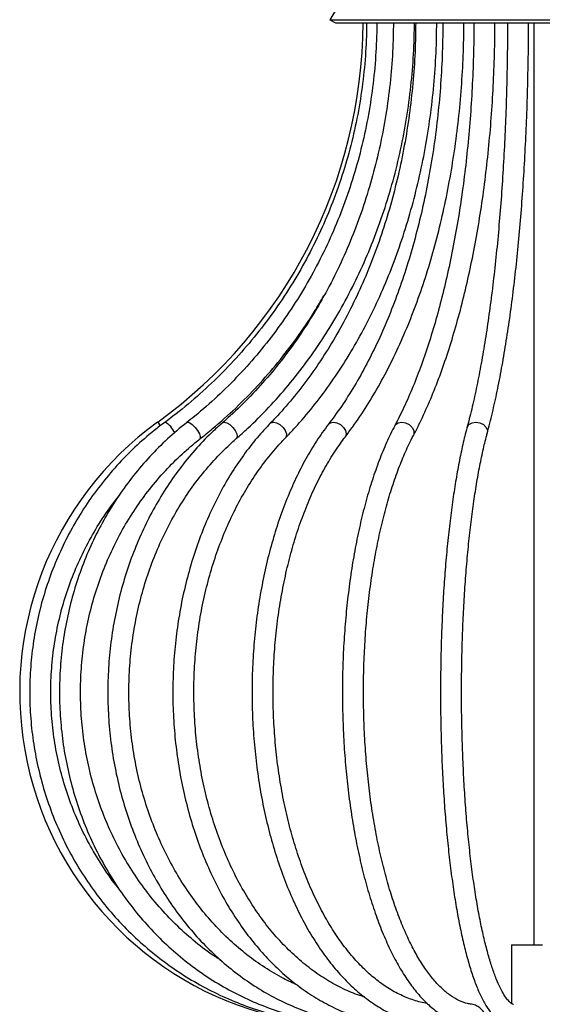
# Model space of a CAD drawing. Header units: millimetres. Extents: x 574 to 706, y 319 to 701.
# Tile 12 of 30: x 603 to 620, y 377 to 408. Entities that reach past the tile are written whole.
import ezdxf

# ---------------------------------------------------------------- set-up
doc = ezdxf.new("R2010")
doc.units = ezdxf.units.MM

msp = doc.modelspace()

# ---------------------------------------------------------------- linework, layer by layer
at = {"color": 7, "linetype": 'Continuous', "lineweight": 25}
for p, q in [((612.985, 408.046), (613.158, 407.945)), ((612.985, 408.046), (626.985, 408.046)), ((613.158, 407.945), (626.813, 407.945)), ((619.385, 407.945), (619.385, 379.037)), ((618.685, 379.037), (618.685, 377.196)), ((618.685, 379.037), (619.655, 379.037))]:
    msp.add_line(p, q, dxfattribs=at)
at = {"color": 8, "linetype": 'Continuous', "lineweight": 25}
msp.add_line((607.584, 395.428), (607.666, 395.314), dxfattribs=at)
at = {"color": 8, "linetype": 'Continuous', "lineweight": 25, "flags": 128}
for points in [[(608.503, 395.42), (608.528, 395.428), (608.59, 395.407), (608.669, 395.349), (608.755, 395.263), (608.833, 395.16), (608.892, 395.058), (608.922, 394.971), (608.92, 394.913), (608.91, 394.9)], [(609.618, 395.409), (609.674, 395.428), (609.756, 395.407), (609.851, 395.349), (609.943, 395.263), (610.018, 395.16), (610.066, 395.058), (610.078, 394.971), (610.053, 394.913), (610.051, 394.911)], [(611.117, 395.391), (611.137, 395.407), (611.216, 395.428), (611.316, 395.407), (611.421, 395.349), (611.516, 395.263), (611.586, 395.16), (611.621, 395.058), (611.615, 394.971), (611.589, 394.93)], [(612.941, 395.361), (612.999, 395.407), (613.095, 395.428), (613.209, 395.407), (613.321, 395.349), (613.415, 395.263), (613.477, 395.16), (613.497, 395.058), (613.473, 394.971), (613.465, 394.959)], [(615.022, 395.315), (615.046, 395.349), (615.128, 395.407), (615.239, 395.428), (615.362, 395.407), (615.477, 395.349), (615.567, 395.263), (615.618, 395.16), (615.623, 395.058), (615.605, 395.006)], [(617.285, 395.246), (617.29, 395.263), (617.348, 395.349), (617.445, 395.407), (617.566, 395.428), (617.693, 395.407), (617.806, 395.349), (617.888, 395.263), (617.927, 395.16), (617.922, 395.074)]]:
    msp.add_lwpolyline(points, dxfattribs=at)
at = {"color": 7, "linetype": 'Continuous', "lineweight": 25}
for centre, radius, start, end in [((619.985, 403.921), 8.125, 95.6506, 149.4898), ((598.459, 408.046), 15.572, 305.872, 359.6257), ((613.71, 386.956), 10.455, 125.872, 258.2906)]:
    msp.add_arc(centre, radius, start, end, dxfattribs=at)
at = {"color": 8, "linetype": 'Continuous', "lineweight": 25}
msp.add_arc((607.452, 394.786), 0.736, 24.9453, 60.3852, dxfattribs=at)
at = {"color": 7, "linetype": 'Continuous', "lineweight": 25}
for points, knots in [([(614.138, 407.945), (614.136, 407.806), (614.131, 407.338), (614.077, 406.54), (613.953, 405.555), (613.767, 404.581), (613.521, 403.621), (613.215, 402.679), (612.851, 401.759), (612.43, 400.864), (611.955, 399.999), (611.426, 399.166), (610.846, 398.369), (610.218, 397.611), (609.544, 396.896), (608.826, 396.226), (608.242, 395.744), (607.898, 395.487), (607.816, 395.426)], [0, 0, 0, 0, 0.028385, 0.096243, 0.16411, 0.231977, 0.299845, 0.367713, 0.435582, 0.503453, 0.571325, 0.6392, 0.707076, 0.774954, 0.842835, 0.910719, 0.978605, 1, 1, 1, 1]), ([(614.458, 407.945), (614.456, 407.806), (614.452, 407.337), (614.401, 406.539), (614.284, 405.556), (614.109, 404.582), (613.878, 403.623), (613.59, 402.681), (613.248, 401.761), (612.853, 400.867), (612.406, 400.002), (611.909, 399.169), (611.364, 398.372), (610.774, 397.615), (610.14, 396.9), (609.465, 396.23), (608.912, 395.745), (608.585, 395.485), (608.503, 395.42)], [0, 0, 0, 0, 0.0284004, 0.0961649, 0.1639373, 0.2317098, 0.2994832, 0.3672582, 0.4350356, 0.5028163, 0.5706012, 0.6383912, 0.7061873, 0.7739907, 0.8418022, 0.9096231, 0.9774541, 1, 1, 1, 1]), ([(614.978, 407.945), (614.976, 407.806), (614.972, 407.337), (614.927, 406.539), (614.822, 405.555), (614.665, 404.582), (614.457, 403.623), (614.199, 402.682), (613.892, 401.763), (613.537, 400.869), (613.136, 400.004), (612.69, 399.172), (612.201, 398.376), (611.672, 397.619), (611.104, 396.904), (610.499, 396.235), (609.998, 395.744), (609.698, 395.479), (609.618, 395.409)], [0, 0, 0, 0, 0.028424, 0.09606, 0.163702, 0.231344, 0.298984, 0.366624, 0.434265, 0.501906, 0.569549, 0.637197, 0.70485, 0.772512, 0.840184, 0.907872, 0.975578, 1, 1, 1, 1]), ([(610.051, 394.911), (610.172, 395.018), (610.519, 395.326), (611.067, 395.874), (611.684, 396.569), (612.263, 397.308), (612.803, 398.09), (613.3, 398.91), (613.754, 399.766), (614.163, 400.654), (614.524, 401.571), (614.837, 402.514), (615.101, 403.478), (615.313, 404.459), (615.474, 405.455), (615.582, 406.461), (615.631, 407.292), (615.636, 407.787), (615.638, 407.945)], [0, 0, 0, 0, 0.035379, 0.101974, 0.168589, 0.235226, 0.301881, 0.368552, 0.435236, 0.50193, 0.568632, 0.63534, 0.702054, 0.768771, 0.835492, 0.902215, 0.96894, 1, 1, 1, 1]), ([(615.677, 407.945), (615.676, 407.805), (615.673, 407.336), (615.634, 406.537), (615.545, 405.553), (615.411, 404.58), (615.235, 403.621), (615.016, 402.68), (614.756, 401.76), (614.455, 400.867), (614.115, 400.002), (613.737, 399.171), (613.323, 398.375), (612.875, 397.619), (612.394, 396.905), (611.883, 396.237), (611.452, 395.739), (611.191, 395.468), (611.117, 395.391)], [0, 0, 0, 0, 0.028452, 0.095954, 0.163461, 0.230963, 0.29846, 0.365949, 0.433431, 0.500904, 0.56837, 0.635828, 0.70328, 0.77073, 0.838181, 0.905638, 0.97311, 1, 1, 1, 1]), ([(611.589, 394.93), (611.691, 395.037), (611.988, 395.346), (612.456, 395.896), (612.982, 396.592), (613.475, 397.334), (613.935, 398.118), (614.359, 398.94), (614.745, 399.798), (615.092, 400.688), (615.399, 401.606), (615.664, 402.55), (615.887, 403.514), (616.067, 404.496), (616.202, 405.492), (616.293, 406.498), (616.332, 407.317), (616.336, 407.8), (616.337, 407.945)], [0, 0, 0, 0, 0.035407, 0.102188, 0.168996, 0.235832, 0.302687, 0.369554, 0.436427, 0.503302, 0.570175, 0.637045, 0.703911, 0.770774, 0.837634, 0.904491, 0.971347, 1, 1, 1, 1]), ([(616.53, 407.945), (616.529, 407.805), (616.526, 407.334), (616.496, 406.534), (616.426, 405.549), (616.321, 404.575), (616.182, 403.614), (616.01, 402.672), (615.806, 401.752), (615.57, 400.858), (615.303, 399.993), (615.007, 399.161), (614.683, 398.366), (614.332, 397.61), (613.956, 396.897), (613.557, 396.23), (613.215, 395.724), (613.005, 395.446), (612.941, 395.361)], [0, 0, 0, 0, 0.028479, 0.095865, 0.163255, 0.230636, 0.298006, 0.365361, 0.432696, 0.50001, 0.567298, 0.634558, 0.701787, 0.768984, 0.836149, 0.903287, 0.970403, 1, 1, 1, 1]), ([(613.465, 394.959), (613.545, 395.067), (613.779, 395.377), (614.149, 395.93), (614.564, 396.63), (614.952, 397.375), (615.314, 398.161), (615.647, 398.986), (615.95, 399.845), (616.222, 400.736), (616.462, 401.655), (616.669, 402.599), (616.843, 403.564), (616.983, 404.546), (617.088, 405.541), (617.157, 406.547), (617.187, 407.349), (617.189, 407.816), (617.19, 407.945)], [0, 0, 0, 0, 0.035429, 0.102583, 0.169746, 0.236906, 0.304051, 0.371176, 0.438277, 0.505354, 0.572408, 0.639441, 0.706456, 0.773455, 0.840442, 0.90742, 0.974393, 1, 1, 1, 1]), ([(617.502, 407.945), (617.502, 407.804), (617.5, 407.332), (617.479, 406.53), (617.431, 405.543), (617.358, 404.566), (617.263, 403.603), (617.144, 402.658), (617.003, 401.736), (616.84, 400.839), (616.656, 399.972), (616.452, 399.138), (616.229, 398.341), (615.987, 397.584), (615.729, 396.87), (615.454, 396.202), (615.217, 395.69), (615.069, 395.406), (615.022, 395.315)], [0, 0, 0, 0, 0.028501, 0.095798, 0.163099, 0.230391, 0.297668, 0.364927, 0.432162, 0.499367, 0.566535, 0.633658, 0.700729, 0.767736, 0.834671, 0.901521, 0.968275, 1, 1, 1, 1]), ([(615.605, 395.006), (615.661, 395.113), (615.822, 395.425), (616.077, 395.979), (616.364, 396.682), (616.632, 397.429), (616.881, 398.216), (617.109, 399.041), (617.317, 399.9), (617.504, 400.791), (617.668, 401.709), (617.81, 402.652), (617.928, 403.616), (618.023, 404.596), (618.095, 405.59), (618.142, 406.593), (618.161, 407.379), (618.162, 407.83), (618.163, 407.945)], [0, 0, 0, 0, 0.035432, 0.103093, 0.170675, 0.238169, 0.305582, 0.372924, 0.440206, 0.507436, 0.574624, 0.641776, 0.708899, 0.776, 0.843083, 0.910153, 0.977216, 1, 1, 1, 1]), ([(618.558, 407.945), (618.557, 407.804), (618.556, 407.33), (618.546, 406.524), (618.521, 405.534), (618.484, 404.553), (618.435, 403.587), (618.375, 402.638), (618.302, 401.712), (618.219, 400.811), (618.125, 399.94), (618.02, 399.101), (617.906, 398.299), (617.782, 397.537), (617.649, 396.818), (617.508, 396.146), (617.386, 395.627), (617.31, 395.34), (617.285, 395.246)], [0, 0, 0, 0, 0.028514, 0.095745, 0.162981, 0.230211, 0.297432, 0.364639, 0.431829, 0.498997, 0.566137, 0.633241, 0.7003, 0.767302, 0.834233, 0.901072, 0.967792, 1, 1, 1, 1]), ([(617.922, 395.074), (617.95, 395.181), (618.032, 395.49), (618.161, 396.041), (618.307, 396.74), (618.442, 397.483), (618.568, 398.266), (618.684, 399.087), (618.79, 399.943), (618.884, 400.829), (618.967, 401.744), (619.039, 402.683), (619.099, 403.643), (619.148, 404.62), (619.184, 405.61), (619.207, 406.61), (619.217, 407.39), (619.218, 407.835), (619.218, 407.945)], [0, 0, 0, 0, 0.0354, 0.103232, 0.170917, 0.238468, 0.305916, 0.373286, 0.440596, 0.507859, 0.575085, 0.642282, 0.709456, 0.776614, 0.843758, 0.910893, 0.978022, 1, 1, 1, 1]), ([(608.91, 394.9), (609.043, 395.007), (609.428, 395.315), (610.037, 395.862), (610.721, 396.555), (611.364, 397.293), (611.961, 398.074), (612.439, 398.771), (612.698, 399.22), (612.792, 399.382)], [0, 0, 0, 0, 0.0871439, 0.2510927, 0.415074, 0.5790797, 0.7431085, 0.9071591, 1, 1, 1, 1]), ([(607.816, 395.426), (607.702, 395.34), (607.374, 395.092), (606.863, 394.644), (606.297, 394.069), (605.778, 393.451), (605.307, 392.794), (604.888, 392.102), (604.522, 391.379), (604.213, 390.628), (603.962, 389.856), (603.771, 389.066), (603.641, 388.263), (603.572, 387.453), (603.565, 386.639), (603.62, 385.827), (603.737, 385.022), (603.915, 384.229), (604.153, 383.452), (604.449, 382.696), (604.802, 381.966), (605.21, 381.267), (605.67, 380.601), (606.179, 379.975), (606.735, 379.39), (607.333, 378.851), (607.971, 378.361), (608.644, 377.923), (609.348, 377.54), (610.08, 377.214), (610.834, 376.946), (611.606, 376.739), (612.378, 376.597), (612.951, 376.535), (613.26, 376.518), (613.318, 376.514)], [0, 0, 0, 0, 0.016853, 0.048386, 0.079926, 0.111468, 0.143012, 0.174559, 0.206107, 0.237657, 0.269209, 0.300763, 0.332318, 0.363873, 0.39543, 0.426987, 0.458544, 0.490101, 0.521657, 0.553212, 0.584767, 0.61632, 0.647871, 0.679421, 0.710968, 0.742514, 0.774057, 0.805599, 0.837137, 0.868674, 0.900209, 0.931742, 0.963274, 0.993147, 1, 1, 1, 1]), ([(608.503, 395.42), (608.395, 395.334), (608.086, 395.085), (607.604, 394.637), (607.071, 394.062), (606.581, 393.443), (606.137, 392.785), (605.742, 392.092), (605.397, 391.368), (605.106, 390.617), (604.87, 389.844), (604.691, 389.054), (604.568, 388.25), (604.504, 387.439), (604.499, 386.625), (604.552, 385.813), (604.663, 385.007), (604.833, 384.214), (605.058, 383.437), (605.339, 382.681), (605.674, 381.951), (606.06, 381.251), (606.496, 380.586), (606.978, 379.96), (607.504, 379.376), (608.07, 378.838), (608.673, 378.349), (609.31, 377.912), (609.976, 377.53), (610.667, 377.205), (611.38, 376.939), (612.11, 376.734), (612.839, 376.593), (613.372, 376.534), (613.656, 376.517), (613.702, 376.514)], [0, 0, 0, 0, 0.01686, 0.048405, 0.079961, 0.111526, 0.143098, 0.174679, 0.206266, 0.237859, 0.269457, 0.30106, 0.332666, 0.364274, 0.395885, 0.427497, 0.45911, 0.490722, 0.522334, 0.553943, 0.58555, 0.617153, 0.648752, 0.680344, 0.71193, 0.743508, 0.775078, 0.806638, 0.838188, 0.869728, 0.901259, 0.93278, 0.964294, 0.99414, 1, 1, 1, 1]), ([(609.618, 395.409), (609.521, 395.323), (609.242, 395.073), (608.806, 394.623), (608.325, 394.047), (607.884, 393.427), (607.484, 392.768), (607.128, 392.073), (606.818, 391.348), (606.557, 390.596), (606.345, 389.822), (606.184, 389.03), (606.075, 388.226), (606.019, 387.414), (606.015, 386.6), (606.065, 385.787), (606.167, 384.982), (606.322, 384.188), (606.527, 383.411), (606.783, 382.656), (607.087, 381.926), (607.438, 381.227), (607.833, 380.562), (608.271, 379.936), (608.748, 379.353), (609.262, 378.816), (609.809, 378.328), (610.386, 377.893), (610.99, 377.513), (611.617, 377.191), (612.263, 376.927), (612.924, 376.725), (613.583, 376.587), (614.053, 376.532), (614.297, 376.516), (614.327, 376.514)], [0, 0, 0, 0, 0.016871, 0.048458, 0.080063, 0.111686, 0.143325, 0.174977, 0.206638, 0.238306, 0.26998, 0.301658, 0.333339, 0.365023, 0.396708, 0.428395, 0.460084, 0.491774, 0.523465, 0.555156, 0.586846, 0.618533, 0.650216, 0.681892, 0.713558, 0.74521, 0.776845, 0.808457, 0.840045, 0.871604, 0.903134, 0.934635, 0.966109, 0.99589, 1, 1, 1, 1]), ([(611.117, 395.391), (611.034, 395.304), (610.796, 395.054), (610.423, 394.601), (610.013, 394.022), (609.636, 393.4), (609.295, 392.738), (608.993, 392.041), (608.73, 391.314), (608.508, 390.561), (608.329, 389.786), (608.194, 388.993), (608.103, 388.189), (608.057, 387.377), (608.057, 386.563), (608.101, 385.751), (608.19, 384.946), (608.324, 384.153), (608.502, 383.377), (608.722, 382.623), (608.983, 381.894), (609.285, 381.196), (609.625, 380.532), (610.001, 379.907), (610.412, 379.325), (610.854, 378.789), (611.325, 378.302), (611.823, 377.869), (612.343, 377.491), (612.883, 377.171), (613.44, 376.911), (614.009, 376.713), (614.585, 376.574), (614.974, 376.534), (615.167, 376.515)], [0, 0, 0, 0, 0.016881, 0.048583, 0.080308, 0.112056, 0.143819, 0.175589, 0.207361, 0.239131, 0.270899, 0.302664, 0.334426, 0.366188, 0.397949, 0.429712, 0.461478, 0.493248, 0.525024, 0.556807, 0.588597, 0.620395, 0.652199, 0.684005, 0.715809, 0.747603, 0.779377, 0.811118, 0.842811, 0.874443, 0.906001, 0.937477, 0.968873, 1, 1, 1, 1]), ([(612.941, 395.361), (612.876, 395.274), (612.687, 395.022), (612.393, 394.567), (612.069, 393.983), (611.772, 393.357), (611.504, 392.693), (611.267, 391.994), (611.062, 391.265), (610.889, 390.511), (610.75, 389.736), (610.645, 388.944), (610.576, 388.14), (610.542, 387.33), (610.543, 386.517), (610.58, 385.707), (610.653, 384.904), (610.76, 384.114), (610.901, 383.34), (611.077, 382.588), (611.285, 381.862), (611.524, 381.166), (611.794, 380.504), (612.093, 379.881), (612.42, 379.3), (612.772, 378.765), (613.149, 378.279), (613.548, 377.846), (613.966, 377.468), (614.401, 377.15), (614.85, 376.892), (615.309, 376.698), (615.756, 376.569), (616.051, 376.532), (616.188, 376.515)], [0, 0, 0, 0, 0.016884, 0.048833, 0.08079, 0.112741, 0.144675, 0.176588, 0.20848, 0.240353, 0.272208, 0.304049, 0.335881, 0.367706, 0.399528, 0.431352, 0.46318, 0.495016, 0.526863, 0.558727, 0.59061, 0.622516, 0.65445, 0.686411, 0.7184, 0.750413, 0.782439, 0.814451, 0.846413, 0.878277, 0.909985, 0.941483, 0.972742, 1, 1, 1, 1]), ([(615.022, 395.315), (614.977, 395.228), (614.846, 394.974), (614.643, 394.517), (614.419, 393.93), (614.215, 393.302), (614.031, 392.637), (613.869, 391.939), (613.728, 391.211), (613.611, 390.458), (613.517, 389.684), (613.446, 388.894), (613.399, 388.093), (613.377, 387.285), (613.38, 386.475), (613.406, 385.668), (613.457, 384.869), (613.532, 384.082), (613.631, 383.313), (613.753, 382.565), (613.897, 381.843), (614.063, 381.151), (614.25, 380.494), (614.457, 379.875), (614.684, 379.297), (614.929, 378.764), (615.192, 378.279), (615.472, 377.845), (615.769, 377.465), (616.082, 377.143), (616.409, 376.881), (616.748, 376.686), (617.062, 376.566), (617.264, 376.531), (617.347, 376.517)], [0, 0, 0, 0, 0.016873, 0.049172, 0.081398, 0.113546, 0.145626, 0.17765, 0.209629, 0.241571, 0.273486, 0.305379, 0.337258, 0.369127, 0.400993, 0.432859, 0.46473, 0.49661, 0.528505, 0.560421, 0.592364, 0.624342, 0.656366, 0.688445, 0.720591, 0.752819, 0.785139, 0.817557, 0.850058, 0.882569, 0.914904, 0.946791, 0.977942, 1, 1, 1, 1]), ([(617.285, 395.246), (617.262, 395.16), (617.197, 394.909), (617.094, 394.456), (616.981, 393.875), (616.878, 393.251), (616.785, 392.591), (616.703, 391.898), (616.632, 391.175), (616.572, 390.426), (616.525, 389.657), (616.489, 388.871), (616.466, 388.074), (616.455, 387.271), (616.456, 386.465), (616.47, 385.663), (616.496, 384.868), (616.534, 384.086), (616.584, 383.321), (616.646, 382.579), (616.719, 381.863), (616.804, 381.177), (616.898, 380.526), (617.003, 379.914), (617.118, 379.343), (617.242, 378.817), (617.375, 378.339), (617.517, 377.909), (617.669, 377.53), (617.834, 377.202), (618.008, 376.935), (618.19, 376.736), (618.377, 376.594), (618.515, 376.547), (618.58, 376.524)], [0, 0, 0, 0, 0.016845, 0.049264, 0.081552, 0.113727, 0.145824, 0.177863, 0.20986, 0.241827, 0.273772, 0.305701, 0.337618, 0.369529, 0.401437, 0.433345, 0.465256, 0.497173, 0.5291, 0.561043, 0.593006, 0.624997, 0.657026, 0.689104, 0.721251, 0.753491, 0.785864, 0.818427, 0.851272, 0.884535, 0.918391, 0.949144, 0.976113, 1, 1, 1, 1]), ([(609.588, 378.539), (609.489, 378.6), (609.181, 378.793), (608.696, 379.173), (608.137, 379.674), (607.619, 380.225), (607.143, 380.819), (606.712, 381.452), (606.329, 382.12), (605.997, 382.82), (605.718, 383.546), (605.493, 384.294), (605.325, 385.059), (605.213, 385.837), (605.159, 386.621), (605.164, 387.408), (605.226, 388.192), (605.346, 388.967), (605.523, 389.73), (605.756, 390.475), (606.043, 391.197), (606.382, 391.892), (606.772, 392.555), (607.209, 393.182), (607.691, 393.769), (608.207, 394.303), (608.621, 394.671), (608.858, 394.859), (608.91, 394.9)], [0, 0, 0, 0, 0.019119, 0.0597, 0.100267, 0.140821, 0.181361, 0.221889, 0.262406, 0.302914, 0.343414, 0.383907, 0.424394, 0.464876, 0.505355, 0.545832, 0.586308, 0.626782, 0.667257, 0.707734, 0.748213, 0.788696, 0.829184, 0.86968, 0.910184, 0.950698, 0.989119, 1, 1, 1, 1]), ([(611.973, 377.772), (611.824, 377.839), (611.473, 377.998), (610.942, 378.317), (610.381, 378.715), (609.85, 379.168), (609.35, 379.671), (608.885, 380.22), (608.458, 380.813), (608.072, 381.445), (607.728, 382.112), (607.43, 382.811), (607.179, 383.536), (606.977, 384.284), (606.825, 385.048), (606.725, 385.825), (606.676, 386.609), (606.679, 387.396), (606.734, 388.179), (606.841, 388.955), (606.999, 389.717), (607.206, 390.462), (607.463, 391.184), (607.766, 391.878), (608.114, 392.541), (608.505, 393.168), (608.935, 393.755), (609.404, 394.298), (609.783, 394.675), (610.004, 394.87), (610.051, 394.911)], [0, 0, 0, 0, 0.027343, 0.064561, 0.10174, 0.138882, 0.17599, 0.21307, 0.250126, 0.287162, 0.324184, 0.361195, 0.398198, 0.435194, 0.472187, 0.509176, 0.546162, 0.583146, 0.620128, 0.657109, 0.694087, 0.731065, 0.768042, 0.805021, 0.842002, 0.878988, 0.915984, 0.952992, 0.990018, 1, 1, 1, 1]), ([(614.074, 377.401), (614.002, 377.422), (613.751, 377.495), (613.333, 377.685), (612.822, 377.967), (612.329, 378.311), (611.857, 378.709), (611.409, 379.16), (610.987, 379.66), (610.594, 380.208), (610.233, 380.798), (609.905, 381.429), (609.614, 382.095), (609.361, 382.792), (609.147, 383.517), (608.975, 384.264), (608.845, 385.028), (608.759, 385.805), (608.716, 386.589), (608.718, 387.376), (608.763, 388.16), (608.853, 388.936), (608.986, 389.699), (609.16, 390.444), (609.377, 391.167), (609.632, 391.862), (609.926, 392.525), (610.255, 393.152), (610.617, 393.739), (611.011, 394.282), (611.341, 394.671), (611.538, 394.877), (611.589, 394.93)], [0, 0, 0, 0, 0.014202, 0.049439, 0.084569, 0.119593, 0.154524, 0.189382, 0.224184, 0.258949, 0.293691, 0.328421, 0.363145, 0.397868, 0.432594, 0.467322, 0.502055, 0.536791, 0.57153, 0.606269, 0.641007, 0.675741, 0.710469, 0.745189, 0.779901, 0.814604, 0.849299, 0.883986, 0.918671, 0.953356, 0.98805, 1, 1, 1, 1]), ([(616.04, 377.199), (616.04, 377.199), (615.9, 377.217), (615.621, 377.292), (615.209, 377.451), (614.804, 377.676), (614.411, 377.958), (614.031, 378.297), (613.665, 378.691), (613.318, 379.138), (612.989, 379.635), (612.683, 380.178), (612.4, 380.766), (612.144, 381.394), (611.915, 382.059), (611.715, 382.755), (611.547, 383.479), (611.41, 384.226), (611.307, 384.991), (611.238, 385.768), (611.203, 386.554), (611.202, 387.342), (611.237, 388.128), (611.305, 388.906), (611.408, 389.671), (611.544, 390.419), (611.712, 391.144), (611.911, 391.841), (612.139, 392.506), (612.396, 393.135), (612.678, 393.724), (612.984, 394.267), (613.25, 394.673), (613.414, 394.892), (613.465, 394.959)], [0, 0, 0, 0, 0.000116, 0.034144, 0.067955, 0.101427, 0.134586, 0.167509, 0.20028, 0.232968, 0.265619, 0.298263, 0.330915, 0.363585, 0.396279, 0.428999, 0.461741, 0.494504, 0.527284, 0.560077, 0.592879, 0.625685, 0.658491, 0.691293, 0.724084, 0.756861, 0.78962, 0.822357, 0.855066, 0.887747, 0.920395, 0.953013, 0.985605, 1, 1, 1, 1]), ([(617.433, 377.171), (617.391, 377.178), (617.26, 377.199), (617.04, 377.279), (616.771, 377.436), (616.506, 377.652), (616.246, 377.925), (615.992, 378.255), (615.747, 378.64), (615.51, 379.078), (615.286, 379.569), (615.075, 380.108), (614.88, 380.692), (614.702, 381.318), (614.543, 381.981), (614.403, 382.677), (614.285, 383.401), (614.189, 384.149), (614.116, 384.915), (614.066, 385.695), (614.04, 386.483), (614.037, 387.274), (614.059, 388.063), (614.104, 388.845), (614.173, 389.615), (614.265, 390.367), (614.379, 391.097), (614.514, 391.8), (614.67, 392.471), (614.845, 393.106), (615.038, 393.7), (615.247, 394.249), (615.438, 394.68), (615.561, 394.919), (615.605, 395.006)], [0, 0, 0, 0, 0.016638, 0.0517, 0.085387, 0.117822, 0.149643, 0.181245, 0.212815, 0.244426, 0.276121, 0.307909, 0.339785, 0.371738, 0.403756, 0.435826, 0.467938, 0.500084, 0.532255, 0.564445, 0.596647, 0.628856, 0.661067, 0.693274, 0.725469, 0.757649, 0.789807, 0.821935, 0.854026, 0.886069, 0.918055, 0.94997, 0.981802, 1, 1, 1, 1]), ([(618.744, 377.163), (618.737, 377.166), (618.719, 377.171), (618.659, 377.208), (618.561, 377.305), (618.447, 377.466), (618.326, 377.686), (618.202, 377.968), (618.077, 378.31), (617.954, 378.712), (617.835, 379.17), (617.721, 379.68), (617.615, 380.239), (617.518, 380.842), (617.429, 381.485), (617.351, 382.165), (617.282, 382.875), (617.225, 383.612), (617.18, 384.371), (617.146, 385.147), (617.124, 385.934), (617.114, 386.728), (617.117, 387.523), (617.132, 388.315), (617.159, 389.098), (617.198, 389.868), (617.248, 390.618), (617.31, 391.346), (617.383, 392.044), (617.466, 392.71), (617.559, 393.339), (617.661, 393.926), (617.771, 394.466), (617.86, 394.84), (617.911, 395.033), (617.922, 395.074)], [0, 0, 0, 0, 0.016674, 0.044416, 0.073892, 0.102789, 0.132076, 0.162055, 0.192637, 0.223674, 0.255035, 0.286624, 0.318374, 0.350238, 0.382185, 0.414192, 0.446244, 0.478328, 0.510437, 0.542563, 0.574702, 0.606848, 0.638999, 0.671149, 0.703295, 0.735433, 0.767559, 0.799667, 0.831752, 0.863805, 0.895816, 0.92777, 0.959649, 0.991424, 1, 1, 1, 1]), ([(606.377, 380.786), (606.365, 380.8), (606.184, 381.011), (605.879, 381.457), (605.468, 382.123), (605.116, 382.824), (604.818, 383.55), (604.58, 384.299), (604.401, 385.065), (604.282, 385.843), (604.226, 386.628), (604.231, 387.415), (604.298, 388.199), (604.426, 388.975), (604.615, 389.739), (604.864, 390.484), (605.17, 391.206), (605.533, 391.901), (605.934, 392.549), (606.239, 392.946), (606.386, 393.136)], [0, 0, 0, 0, 0.004096, 0.062968, 0.121835, 0.180698, 0.239557, 0.298412, 0.357265, 0.416115, 0.474963, 0.53381, 0.592656, 0.651502, 0.710348, 0.769196, 0.828045, 0.886897, 0.945752, 1, 1, 1, 1]), ([(618.084, 375.845), (618.083, 375.894), (618.081, 376.037), (618.057, 376.271), (618.002, 376.531), (617.917, 376.768), (617.806, 376.954), (617.667, 377.086), (617.54, 377.151), (617.459, 377.166), (617.433, 377.171)], [0, 0, 0, 0, 0.079232, 0.230057, 0.383183, 0.541689, 0.711425, 0.834373, 0.946565, 1, 1, 1, 1])]:
    msp.add_open_spline(points, degree=3, knots=knots, dxfattribs=at)

doc.saveas('drawing.dxf')
